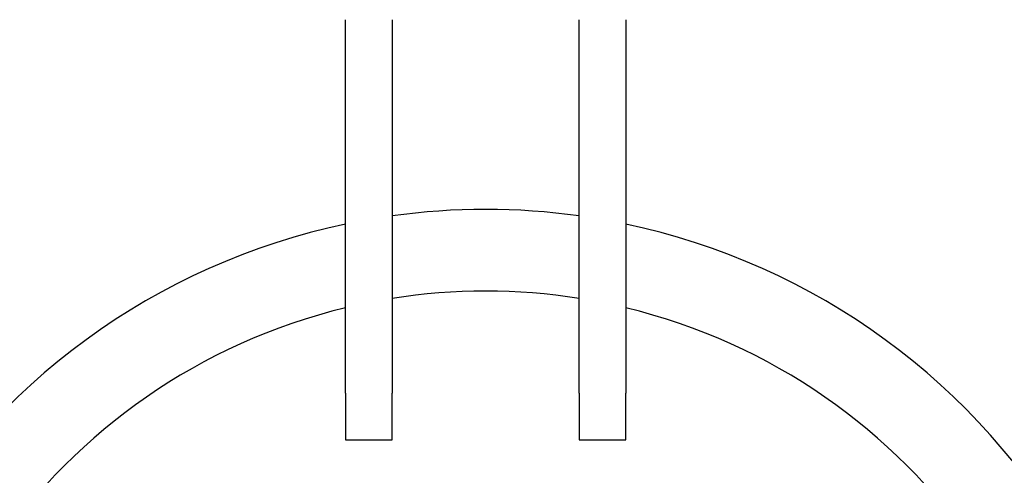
# Model space of a CAD drawing. Header units: inches. Extents: x 5 to 1128, y -85 to 748.
# Tile 6 of 256: x 140 to 161, y 182 to 192. Entities that reach past the tile are written whole.
import ezdxf

# ---------------------------------------------------------------- set-up
doc = ezdxf.new("R2010")
doc.units = ezdxf.units.IN
doc.header["$LTSCALE"] = 32
doc.header["$MEASUREMENT"] = 0
doc.layers.add('Dimension (ANSI)', color=7, linetype='Continuous', lineweight=25)
doc.layers.add('Visible (ANSI)', color=7, linetype='Continuous', lineweight=30)
doc.styles.add('Note Text (ANSI)', font='tahoma.ttf')
doc.dimstyles.new('SB Fraction-16 (ANSI)', dxfattribs={"dimscale": 32, "dimtxt": 0.125, "dimasz": 0.098425, "dimexe": 0.125, "dimexo": 0.0625, "dimgap": 0.031496, "dimtad": 0, "dimtih": 1, "dimtoh": 1, "dimdec": 4, "dimrnd": 1e-08, "dimzin": 0, "dimdsep": 46, "dimlunit": 5, "dimtxsty": 'Note Text (ANSI)', "dimcen": 0.09, "dimdle": 0.393701, "dimclrd": 256, "dimclre": 256, "dimclrt": 256, "dimadec": 0, "dimazin": 3, "dimtfac": 0.96, "dimtofl": 0, "dimtmove": 0, "dimatfit": 3, "dimfxl": 1, "dimfrac": 2, "dimtolj": 1, "dimtzin": 12, "dimlwd": -1, "dimlwe": -1, "dimarcsym": 0})

# ---------------------------------------------------------------- blocks, each defined once
blk = doc.blocks.new('*D16')
at = {"layer": 'Defpoints', "color": 0, "transparency": 16777216}
for p in [(170.807, 474.984), (79.917, 156.272), (130.87, 156.272)]:
    blk.add_point(p, dxfattribs=at)
at = {"layer": 'Dimension (ANSI)', "transparency": 16777216}
for p, q in [((168.807, 474.984), (75.917, 474.984)), ((79.917, 471.834), (79.917, 330.661)), ((79.917, 159.422), (79.917, 323.595)), ((128.87, 156.272), (75.917, 156.272))]:
    blk.add_line(p, q, dxfattribs=at)
for points in [[(79.392, 471.834), (80.442, 471.834), (79.917, 474.984)], [(79.392, 159.422), (80.442, 159.422), (79.917, 156.272)]]:
    blk.add_solid(points, dxfattribs=at)
at = {"layer": 'Dimension (ANSI)', "transparency": 16777216, "insert": (67.714, 329.653), "char_height": 4, "attachment_point": 1, "style": 'Note Text (ANSI)'}
blk.add_mtext('\\A1;318 11/16', dxfattribs=at)

msp = doc.modelspace()

# ---------------------------------------------------------------- linework, layer by layer
at = {"layer": 'Visible (ANSI)'}
for p, q in [((147.36976, 183.60867), (147.36976, 191.60867)), ((148.36976, 191.60867), (148.36976, 183.60867)), ((152.36976, 183.60867), (152.36976, 191.60867)), ((153.36976, 191.60867), (153.36976, 183.60867)), ((147.36976, 183.60867), (147.36976, 182.60867)), ((148.36976, 182.60867), (148.36976, 183.60867)), ((152.36976, 183.60867), (152.36976, 182.60867)), ((153.36976, 182.60867), (153.36976, 183.60867)), ((147.36976, 182.60867), (148.36976, 182.60867)), ((152.36976, 182.60867), (153.36976, 182.60867))]:
    msp.add_line(p, q, dxfattribs=at)
for radius, start, end in [(14.5, 82.071858, 97.928142), (14.5, 101.940544, 198.821487), (14.5, 341.178513, 78.059456), (12.75, 80.975155, 99.024845), (12.75, 103.608961, 76.391039)]:
    msp.add_arc((150.36976, 173.04617), radius, start, end, dxfattribs=at)

# ---------------------------------------------------------------- dimensions: what is measured, and where the dimension line sits
at = {"layer": 'Dimension (ANSI)'}
dim = msp.add_linear_dim(base=(79.91701, 156.27197), p1=(170.80726, 474.98367), p2=(130.86976, 156.27197), angle=270, dimstyle='SB Fraction-16 (ANSI)', override={"dimgap": 0.031496, "dimdec": 4, "dimtol": 0, "dimlim": 0, "dimtp": 0, "dimtm": 0, "dimtdec": 2, "dimatfit": 1}, dxfattribs=at)
dim.commit()
dim.dimension.update_dxf_attribs({"geometry": '*D16', "text_midpoint": (79.91701, 327.12782), "dimtype": 160})

doc.saveas('drawing.dxf')
